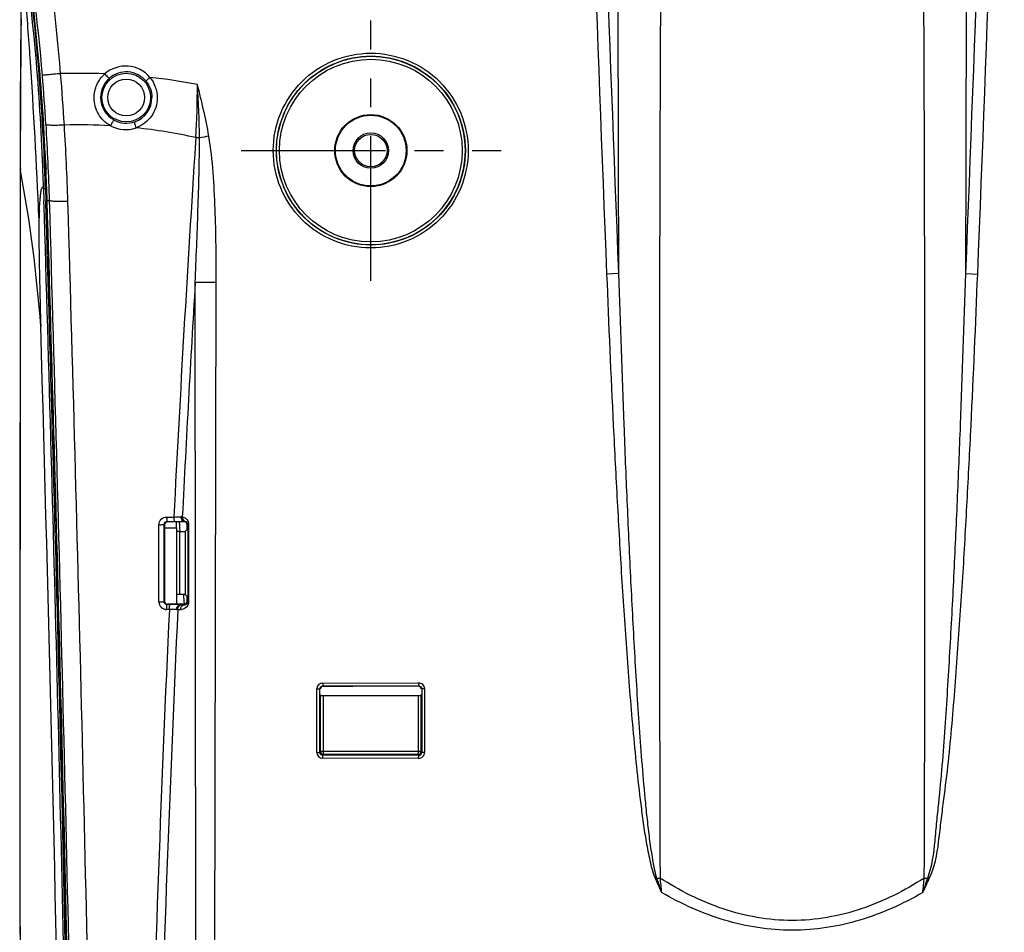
# Model space of a CAD drawing. Header units: millimetres. Extents: x 0 to 1660, y 0 to 1166.
# Tile 59 of 94: x 905 to 1072, y 520 to 675. Entities that reach past the tile are written whole.
import ezdxf

# ---------------------------------------------------------------- set-up
doc = ezdxf.new("R2010")
doc.units = ezdxf.units.MM
doc.header["$LTSCALE"] = 65.395
doc.linetypes.add('CENTER', pattern=[0.6, 0.375, -0.075, 0.075, -0.075])
doc.layers.get('0').update_dxf_attribs({"linetype": 'CONTINUOUS'})
doc.layers.add('FILETTATURE', color=7, linetype='CONTINUOUS')
doc.layers.add('SUPERFICI', color=7, linetype='CONTINUOUS')

msp = doc.modelspace()

# ---------------------------------------------------------------- linework, layer by layer
at = {"color": 9, "linetype": 'Continuous'}
for p, q in [((934.42, 655.21), (934.36, 654.36)), ((908.59, 646.59), (908.65, 644.49)), ((908.89, 646.58), (908.95, 644.5)), ((909.17, 644.51), (909.1, 646.56)), ((909.2, 644.51), (909.59, 644.52)), ((1006.14, 632.13), (1004.13, 632.05)), ((1065.08, 632.13), (1067.09, 632.05)), ((934.56, 404.5), (934.32, 630.62)), ((937.61, 513.5), (937.88, 630.62)), ((929.47, 590.81), (930.7, 590.81)), ((929.55, 590.06), (930.78, 590.06)), ((929.55, 590.06), (929.61, 590)), ((931.69, 589.43), (931.66, 589.96)), ((931.88, 590.86), (931.93, 590.86)), ((928.17, 576.4), (928.17, 589.5)), ((929.06, 576.45), (929.06, 589.56)), ((929.06, 589.56), (929.11, 589.5)), ((929.11, 589), (931.15, 589)), ((931.63, 588.35), (931.63, 577.65)), ((931.71, 589.03), (931.69, 589.43)), ((931.75, 588.36), (931.71, 589.03)), ((932.63, 588.37), (932.63, 577.63)), ((933.04, 589.6), (932.94, 589.5)), ((933.19, 589.6), (933.04, 589.6)), ((933.04, 589.6), (933.04, 576.39)), ((933.19, 589.6), (933.19, 576.39)), ((929.06, 576.45), (929.11, 576.5)), ((932.4, 577.54), (932.39, 577.62)), ((932.46, 576.47), (932.4, 577.54)), ((932.49, 576.05), (932.46, 576.47)), ((933.04, 576.39), (932.93, 576.5)), ((929.94, 575.1), (929.47, 575.1)), ((929.56, 575.95), (929.61, 576)), ((930.02, 575.95), (929.56, 575.95)), ((931.76, 576), (931.76, 575.93)), ((932.44, 576), (932.43, 576)), ((932.51, 575.92), (932.44, 576)), ((933.19, 576.39), (933.04, 576.39)), ((954.95, 561.63), (955.48, 561.63)), ((954.95, 550.87), (954.95, 561.63)), ((955.48, 550.87), (955.48, 561.63)), ((955.95, 562.63), (972.23, 562.65)), ((955.98, 562.13), (972.26, 562.15)), ((956.04, 562.07), (955.98, 562.13)), ((972.2, 562.09), (972.26, 562.15)), ((973.23, 561.65), (972.76, 561.65)), ((972.76, 561.65), (972.76, 550.85)), ((973.23, 561.65), (973.23, 550.85)), ((955.6, 550.99), (955.6, 560.53)), ((956.1, 550.49), (956.1, 560.5)), ((972.12, 560.5), (972.12, 550.49)), ((972.62, 560.53), (972.62, 550.99)), ((954.95, 550.87), (955.48, 550.87)), ((955.6, 550.99), (955.48, 550.87)), ((972.62, 550.99), (955.6, 550.99)), ((972.23, 549.85), (955.95, 549.87)), ((956.1, 550.49), (955.98, 550.37)), ((972.26, 550.35), (955.98, 550.37)), ((972.12, 550.49), (956.1, 550.49)), ((972.26, 550.35), (972.12, 550.49)), ((972.76, 550.85), (972.62, 550.99)), ((973.23, 550.85), (972.76, 550.85)), ((1012.61, 529.54), (1012.38, 529.44)), ((1012.61, 529.54), (1013.18, 529.54)), ((1058.04, 529.54), (1058.61, 529.54))]:
    msp.add_line(p, q, dxfattribs=at)
at = {"color": 7, "linetype": 'Continuous'}
for p, q in [((908.93, 651.39), (908.98, 650.28)), ((908.98, 650.28), (909, 649.94)), ((909.09, 646.59), (909.15, 644.51)), ((932.44, 590), (929.61, 590)), ((931.14, 589.81), (931.13, 590)), ((931.15, 589), (931.14, 589.81)), ((932.51, 590.07), (932.44, 590)), ((932.47, 590.07), (932.47, 590.07)), ((932.47, 590.07), (932.48, 590.07)), ((932.48, 590.07), (932.47, 590.07)), ((932.48, 590.07), (932.48, 590.07)), ((932.48, 590.07), (932.5, 590.07)), ((932.5, 590.07), (932.51, 590.07)), ((929.11, 589.5), (929.11, 576.5)), ((931.15, 589), (931.15, 576)), ((931.63, 588.35), (931.15, 588.35)), ((932.94, 588.68), (932.63, 588.37)), ((932.94, 588.68), (932.94, 589.5)), ((931.63, 577.65), (931.15, 577.65)), ((932.93, 577.33), (932.63, 577.63)), ((932.93, 576.64), (932.93, 577.33)), ((932.93, 576.5), (932.93, 576.64)), ((932.43, 576), (929.61, 576)), ((955.6, 560.53), (955.54, 560.7)), ((956.1, 560.5), (972.12, 560.5)), ((972.62, 560.53), (972.7, 560.76))]:
    msp.add_line(p, q, dxfattribs=at)
at = {"color": 9, "linetype": 'Continuous'}
for centre, radius in [((964.11, 653), 16), ((964.11, 653), 15.5), ((922.61, 662), 4.12), ((922.61, 662), 3.12)]:
    msp.add_circle(centre, radius, dxfattribs=at)
at = {"color": 7, "linetype": 'Continuous'}
for radius in [6.12, 6]:
    msp.add_circle((964.11, 653), radius, dxfattribs=at)
at = {"color": 9, "linetype": 'Continuous'}
for centre, radius, start, end in [((20998.99, 594.3), 19985.91, 179.530631, 180.185631), ((-18928.05, 594.33), 19986.19, 359.814264, 0.469253), ((21067.11, 1428.72), 20078.79, 181.922133, 182.273943), ((21122.09, 1428.72), 20131.71, 181.916872, 182.267722), ((21010.69, 703.97), 20004.67, 179.848603, 180.205772), ((-18939.51, 703.98), 20004.71, 359.794212, 0.15138), ((-19050.87, 1428.72), 20131.71, 357.732275, 358.083125), ((-18995.89, 1428.72), 20078.79, 357.726054, 358.077864), ((510.81, 631.8), 402.13, 4.8858, 8.8128), ((509.98, 631.81), 399.86, 4.8704, 8.7853), ((922.52, 661.99), 5.36, 39.8918, 131.3475), ((550.02, 635.22), 359.66, 3.5371, 4.87), ((914.78, 561.8), 104.31, 87.6964, 91.8149), ((521.67, 633.48), 391.17, 3.4955, 4.7765), ((922.62, 662), 4.35, 131.392, 180.0503), ((922.62, 662), 4.36, 39.8652, 131.3991), ((914.58, 559.05), 107.06, 79.1776, 83.5338), ((798.04, 663.66), 136.64, 356.4531, 0.2291), ((801.94, 654.57), 133.09, 0.2533, 4.1547), ((922.62, 662.01), 4.35, 180.0577, 241.3612), ((922.62, 662), 4.35, 289.2334, 359.9524), ((508.5, 632.66), 401.27, 1.6946, 3.5369), ((914.8, 568.06), 89.31, 86.6965, 91.7254), ((509.06, 632.38), 403.82, 1.6976, 3.5421), ((922.51, 661.92), 5.36, 241.3742, 289.269), ((922.62, 662.01), 4.36, 241.3479, 289.249), ((914.52, 565.21), 92.17, 77.53, 83.9185), ((933.02, 636.39), 18.87, 83.8871, 85.7441), ((974.52, 442.97), 215.83, 100.111, 100.5448), ((5284.82, 371.61), 4359.64, 176.28147, 177.11808), ((-14088.41, 184.99), 15004.09, 1.099126, 1.754973), ((-14132.93, 183.9), 15048.93, 1.101492, 1.753918), ((-14085.14, 185.04), 15001.35, 1.113201, 1.755169), ((-16340.58, 133.88), 17257.73, 1.087825, 1.695592), ((-16300.4, 134.19), 17220.67, 1.089112, 1.697613), ((5286.03, 370.84), 4359.46, 176.58369, 177.1072), ((935.94, 15.52), 615.1, 89.81924, 90.15079), ((931.99, 590.11), 0.748, 79.1884, 94.0355), ((932.74, 590.59), 0.533, 246.3623, 257.2393), ((932.6, 589.6), 0.444, 359.9647, 7.5294), ((5266.95, 372.34), 4341.76, 177.32339, 179.66767), ((5290.51, 370.58), 4363.94, 177.31337, 179.64627), ((929.47, 576.4), 1.3, 180.0162, 269.9488), ((929.64, 642.43), 67.32, 271.3127, 271.4685), ((934.68, 728.35), 153.26, 268.7599, 268.9476), ((930.88, 522.78), 53.17, 88.782, 89.0563), ((935.33, 729.26), 153.36, 268.7615, 268.9482), ((955.95, 561.63), 1, 90.1115, 180.0087), ((972.23, 561.65), 0.999, 0.0297, 90.1114), ((955.95, 550.87), 1, 179.9912, 269.8885), ((956.1, 550.99), 0.5, 180.0033, 269.9967), ((972.12, 550.99), 0.5, 270.0033, 359.9967), ((972.23, 550.85), 0.999, 269.8888, 359.9701), ((972.26, 550.85), 0.499, 269.8242, 359.9459), ((1083.25, 560.03), 77.18, 203.3446, 205.2671), ((1086.83, 553.27), 77.92, 197.7272, 199.6376), ((1081.85, 535.7), 68.95, 185.1207, 187.1787), ((987, 552.39), 75.17, 340.3251, 342.3055), ((989.37, 535.7), 68.94, 352.8206, 354.879), ((991.12, 558.61), 73.74, 334.6855, 336.6981)]:
    msp.add_arc(centre, radius, start, end, dxfattribs=at)
at = {"color": 7, "linetype": 'Continuous'}
for centre, radius, start, end in [((507.89, 632.31), 401.5, 5.284, 7.9511), ((507.89, 632.32), 401.5, 2.7232, 5.2835), ((507.95, 632.32), 401.43, 1.7402, 2.5164), ((-14087.54, 185), 15003.74, 1.113162, 1.755028), ((-15414.75, 148.57), 16331.48, 1.150503, 1.740186), ((930.8, 728.63), 138.57, 269.9927, 270.4739), ((931.21, 677.1), 87.04, 270.4847, 270.8556), ((932.44, 589.5), 0.497, 79.7357, 89.9459), ((929.61, 576.5), 0.501, 179.9894, 269.9604), ((930.04, 431.25), 144.69, 89.7071, 90.0054), ((930.16, 457.81), 118.13, 89.5628, 89.7039), ((930.33, 479.34), 96.6, 89.3871, 89.5645), ((930.65, 508.44), 67.5, 89.0623, 89.3969), ((956.04, 561.57), 0.5, 90.1013, 180.045), ((972.2, 561.59), 0.499, 359.9946, 90.1214)]:
    msp.add_arc(centre, radius, start, end, dxfattribs=at)
for centre, major_axis, ratio, start_param, end_param in [((931.63, 588.37), (1, 0), 0.017455, -1.570796, -0.017453), ((931.63, 577.63), (1, 0), 0.017455, 6.300639, 7.853982), ((1035.61, 543.04), (1092.84, 0), 0.017455, 1.628855, 1.64367), ((956.1, 560.53), (0.5, 0), 0.052408, 3.159046, 4.712389), ((972.12, 560.53), (0.5, 0), 0.052408, -1.570796, -0.017453)]:
    msp.add_ellipse(centre, major_axis=major_axis, ratio=ratio, start_param=start_param, end_param=end_param, dxfattribs=at)
at = {"color": 9, "linetype": 'Continuous'}
for points, knots in [([(964.08, 636.47), (961.93, 636.47), (957.59, 637.34), (952.1, 641.01), (948.42, 646.51), (947.13, 653), (948.42, 659.49), (952.1, 664.99), (957.59, 668.67), (961.93, 669.53), (964.08, 669.53)], [0, 0, 0, 0, 0.124887, 0.249816, 0.374859, 0.499999, 0.625139, 0.750182, 0.875111, 1, 1, 1, 1]), ([(964.11, 636.97), (962.03, 636.97), (957.82, 637.81), (952.5, 641.37), (948.94, 646.71), (947.69, 653), (948.94, 659.3), (952.5, 664.63), (957.82, 668.19), (962.03, 669.03), (964.11, 669.03)], [0, 0, 0, 0, 0.124881, 0.249805, 0.37485, 0.499999, 0.625148, 0.750194, 0.875117, 1, 1, 1, 1]), ([(964.08, 669.53), (966.23, 669.53), (970.58, 668.68), (976.08, 665.01), (979.77, 659.5), (981.06, 653), (979.77, 646.5), (976.08, 641), (970.58, 637.32), (966.23, 636.47), (964.08, 636.47)], [0, 0, 0, 0, 0.124879, 0.249847, 0.374899, 0.499999, 0.625099, 0.750151, 0.875119, 1, 1, 1, 1]), ([(964.11, 669.03), (966.2, 669.03), (970.41, 668.2), (975.75, 664.64), (979.32, 659.3), (980.58, 653), (979.32, 646.7), (975.75, 641.36), (970.41, 637.8), (966.2, 636.97), (964.11, 636.97)], [0, 0, 0, 0, 0.124872, 0.249837, 0.374893, 0.499999, 0.625105, 0.750161, 0.875126, 1, 1, 1, 1]), ([(911.48, 666.05), (911.08, 666.02), (910.36, 665.95), (909.41, 665.88), (908.79, 665.78), (908.47, 665.79), (908.39, 665.76)], [0, 0, 0, 0, 0.384364, 0.703912, 0.918158, 1, 1, 1, 1]), ([(917.16, 661.96), (917.16, 662.72), (917.48, 664.25), (918.41, 665.52), (918.97, 666.02)], [0, 0, 0, 0, 0.500325, 1, 1, 1, 1]), ([(918.97, 666.02), (919.06, 665.92), (919.23, 665.74), (919.46, 665.48), (919.61, 665.37), (919.71, 665.25), (919.74, 665.27)], [0, 0, 0, 0, 0.370392, 0.692557, 0.912978, 1, 1, 1, 1]), ([(926.63, 665.43), (926.54, 665.36), (926.38, 665.22), (926.16, 665.02), (926.06, 664.89), (925.95, 664.82), (925.96, 664.79)], [0, 0, 0, 0, 0.381666, 0.702037, 0.916721, 1, 1, 1, 1]), ([(919.95, 657.22), (919.11, 657.68), (917.67, 659.08), (917.16, 661.01), (917.16, 661.96)], [0, 0, 0, 0, 0.499872, 1, 1, 1, 1]), ([(927.87, 661.97), (927.87, 660.87), (927.18, 658.64), (925.31, 657.23), (924.28, 656.87)], [0, 0, 0, 0, 0.501453, 1, 1, 1, 1]), ([(912.11, 657.33), (911.71, 657.31), (910.99, 657.28), (910.13, 657.27), (909.58, 657.3), (909.29, 657.32), (909.12, 657.35), (909.01, 657.38), (909, 657.41)], [0, 0, 0, 0, 0.380957, 0.698033, 0.819784, 0.911967, 0.971905, 1, 1, 1, 1]), ([(919.95, 657.22), (920.01, 657.34), (920.14, 657.56), (920.31, 657.89), (920.44, 658.04), (920.5, 658.19), (920.53, 658.19)], [0, 0, 0, 0, 0.36704, 0.691153, 0.91422, 1, 1, 1, 1]), ([(924.28, 656.87), (924.24, 656.99), (924.16, 657.22), (924.07, 657.54), (924.04, 657.74), (924.03, 657.88), (924.06, 657.9)], [0, 0, 0, 0, 0.368012, 0.686773, 0.906081, 1, 1, 1, 1]), ([(934.32, 630.62), (934.49, 634.71), (934.8, 642.88), (935.05, 651.06), (935.03, 655.15)], [0, 0, 0, 0, 0.500037, 1, 1, 1, 1]), ([(937.88, 630.62), (937.89, 634.77), (937.83, 640.99), (937.41, 649.27), (937, 653.41), (936.63, 655.45)], [0, 0, 0, 0, 0.500042, 0.750062, 1, 1, 1, 1]), ([(912.7, 644.34), (912.31, 644.33), (911.58, 644.33), (910.72, 644.35), (910.17, 644.39), (909.88, 644.42), (909.7, 644.46), (909.6, 644.5), (909.59, 644.52)], [0, 0, 0, 0, 0.380851, 0.698015, 0.819826, 0.91205, 0.971988, 1, 1, 1, 1]), ([(1004.13, 632.05), (1004.47, 623.47), (1005.03, 610.59), (1005.91, 593.44), (1006.65, 580.57), (1007.36, 569.86), (1008.01, 561.3), (1008.56, 554.88), (1009.17, 548.46), (1009.76, 543.13), (1010.34, 538.87), (1010.81, 535.68), (1011.47, 532.54), (1011.93, 530.42), (1012.38, 529.44)], [0, 0, 0, 0, 0.250003, 0.375005, 0.500006, 0.625008, 0.687508, 0.750009, 0.812509, 0.875009, 0.906258, 0.937515, 0.968747, 1, 1, 1, 1]), ([(1006.14, 632.13), (1006.42, 623.56), (1006.86, 610.71), (1007.56, 593.58), (1008.15, 580.73), (1008.71, 570.03), (1009.22, 561.47), (1009.64, 555.06), (1010.12, 548.65), (1010.58, 543.31), (1011.03, 539.05), (1011.4, 535.85), (1011.9, 532.68), (1012.26, 530.55), (1012.61, 529.54)], [0, 0, 0, 0, 0.250004, 0.375005, 0.500007, 0.625008, 0.687508, 0.750009, 0.812509, 0.875008, 0.906257, 0.937511, 0.96875, 1, 1, 1, 1]), ([(1058.61, 529.54), (1059.38, 531.54), (1059.79, 534.79), (1060.15, 539.06), (1060.59, 543.33), (1061.12, 548.65), (1061.58, 555.06), (1062, 561.48), (1062.51, 570.04), (1063.08, 580.74), (1063.66, 593.58), (1064.36, 610.71), (1064.81, 623.56), (1065.08, 632.13)], [0, 0, 0, 0, 0.06242, 0.093899, 0.125161, 0.187522, 0.250045, 0.312556, 0.37504, 0.500034, 0.625024, 0.750016, 1, 1, 1, 1]), ([(1058.84, 529.44), (1059.83, 531.34), (1060.38, 534.63), (1060.83, 538.89), (1061.39, 543.16), (1062.06, 548.48), (1062.69, 554.88), (1063.21, 561.3), (1063.68, 567.73), (1064.15, 574.15), (1064.71, 582.72), (1065.31, 593.44), (1066.2, 610.6), (1066.75, 623.47), (1067.09, 632.05)], [0, 0, 0, 0, 0.062363, 0.094008, 0.125284, 0.187549, 0.250085, 0.312603, 0.375077, 0.437569, 0.500065, 0.625048, 0.750032, 1, 1, 1, 1]), ([(928.17, 589.5), (928.17, 589.84), (928.45, 590.53), (929.14, 590.81), (929.47, 590.81)], [0, 0, 0, 0, 0.500287, 1, 1, 1, 1]), ([(929.06, 589.56), (929.06, 589.68), (929.16, 589.95), (929.43, 590.06), (929.55, 590.06)], [0, 0, 0, 0, 0.502893, 1, 1, 1, 1]), ([(929.47, 590.81), (929.47, 590.71), (929.47, 590.54), (929.49, 590.3), (929.51, 590.16), (929.53, 590.06), (929.55, 590.06)], [0, 0, 0, 0, 0.377376, 0.695519, 0.910581, 1, 1, 1, 1]), ([(930.7, 590.81), (930.81, 590.81), (931.2, 590.82), (931.6, 590.84), (931.88, 590.86)], [0, 0, 0, 0, 0.27618, 1, 1, 1, 1]), ([(930.7, 590.81), (930.7, 590.71), (930.7, 590.54), (930.72, 590.3), (930.75, 590.16), (930.76, 590.06), (930.78, 590.06)], [0, 0, 0, 0, 0.377377, 0.695519, 0.910581, 1, 1, 1, 1]), ([(931.88, 590.86), (931.89, 590.66), (931.96, 590.31), (932.29, 590.07), (932.44, 590.07)], [0, 0, 0, 0, 0.560452, 1, 1, 1, 1]), ([(931.93, 590.86), (931.94, 590.67), (932.02, 590.3), (932.36, 590.07), (932.51, 590.07)], [0, 0, 0, 0, 0.554796, 1, 1, 1, 1]), ([(932.13, 590.85), (932.12, 590.77), (932.14, 590.48), (932.33, 590.18), (932.52, 590.1)], [0, 0, 0, 0, 0.275809, 1, 1, 1, 1]), ([(932.13, 590.85), (932.35, 590.81), (932.86, 590.58), (933.14, 590.05), (933.18, 589.75)], [0, 0, 0, 0, 0.429977, 1, 1, 1, 1]), ([(932.62, 590.07), (932.66, 590.06), (932.85, 590.02), (933.02, 589.82), (933.04, 589.66)], [0, 0, 0, 0, 0.187822, 1, 1, 1, 1]), ([(928.17, 589.5), (928.28, 589.5), (928.48, 589.51), (928.77, 589.51), (928.92, 589.54), (929.05, 589.53), (929.06, 589.56)], [0, 0, 0, 0, 0.368174, 0.691618, 0.913779, 1, 1, 1, 1]), ([(928.17, 576.4), (928.28, 576.4), (928.48, 576.4), (928.77, 576.4), (928.92, 576.44), (929.05, 576.42), (929.06, 576.45)], [0, 0, 0, 0, 0.368381, 0.691978, 0.914152, 1, 1, 1, 1]), ([(929.47, 575.1), (929.47, 575.2), (929.47, 575.4), (929.49, 575.67), (929.52, 575.82), (929.53, 575.94), (929.56, 575.95)], [0, 0, 0, 0, 0.369044, 0.689475, 0.909372, 1, 1, 1, 1]), ([(929.94, 575.1), (929.93, 575.2), (929.94, 575.4), (929.95, 575.67), (929.98, 575.82), (930, 575.94), (930.02, 575.95)], [0, 0, 0, 0, 0.369044, 0.689475, 0.909372, 1, 1, 1, 1]), ([(931.18, 575.13), (931.09, 575.12), (930.68, 575.11), (930.26, 575.1), (929.94, 575.1)], [0, 0, 0, 0, 0.212855, 1, 1, 1, 1]), ([(931.18, 575.13), (931.18, 575.32), (931.26, 575.69), (931.6, 575.93), (931.76, 575.93)], [0, 0, 0, 0, 0.554223, 1, 1, 1, 1]), ([(931.36, 575.13), (931.36, 575.31), (931.45, 575.65), (931.75, 575.88), (931.9, 575.91)], [0, 0, 0, 0, 0.529578, 1, 1, 1, 1]), ([(933.19, 576.39), (933.19, 576.01), (932.83, 575.31), (932.14, 575.11), (931.86, 575.12)], [0, 0, 0, 0, 0.574742, 1, 1, 1, 1]), ([(931.86, 575.12), (931.86, 575.3), (931.95, 575.64), (932.25, 575.87), (932.4, 575.9)], [0, 0, 0, 0, 0.529559, 1, 1, 1, 1]), ([(931.9, 575.91), (931.92, 575.92), (931.96, 575.93), (932, 575.93), (932.01, 575.93)], [0, 0, 0, 0, 0.50257, 1, 1, 1, 1]), ([(932.4, 575.9), (932.42, 575.91), (932.46, 575.92), (932.49, 575.92), (932.51, 575.92)], [0, 0, 0, 0, 0.502562, 1, 1, 1, 1]), ([(933.04, 576.39), (933.04, 576.23), (932.87, 575.96), (932.61, 575.91), (932.51, 575.92)], [0, 0, 0, 0, 0.625471, 1, 1, 1, 1]), ([(955.48, 561.63), (955.48, 561.76), (955.59, 562.02), (955.85, 562.13), (955.98, 562.13)], [0, 0, 0, 0, 0.50161, 1, 1, 1, 1]), ([(955.95, 562.63), (955.95, 562.51), (955.94, 562.35), (955.97, 562.2), (955.97, 562.13), (955.98, 562.13)], [0, 0, 0, 0, 0.69719, 0.914784, 1, 1, 1, 1]), ([(972.23, 562.65), (972.23, 562.53), (972.22, 562.37), (972.25, 562.22), (972.25, 562.15), (972.26, 562.15)], [0, 0, 0, 0, 0.6986, 0.916217, 1, 1, 1, 1]), ([(972.26, 562.15), (972.39, 562.15), (972.65, 562.04), (972.76, 561.78), (972.76, 561.65)], [0, 0, 0, 0, 0.499035, 1, 1, 1, 1]), ([(955.98, 550.37), (955.85, 550.37), (955.59, 550.48), (955.48, 550.74), (955.48, 550.87)], [0, 0, 0, 0, 0.499015, 1, 1, 1, 1]), ([(955.95, 549.87), (955.95, 549.99), (955.94, 550.16), (955.97, 550.3), (955.97, 550.37), (955.98, 550.37)], [0, 0, 0, 0, 0.697189, 0.914784, 1, 1, 1, 1]), ([(972.23, 549.85), (972.23, 549.97), (972.22, 550.14), (972.25, 550.28), (972.25, 550.35), (972.26, 550.35)], [0, 0, 0, 0, 0.6986, 0.916217, 1, 1, 1, 1]), ([(1058.04, 529.54), (1054.7, 527.4), (1047.55, 523.75), (1035.62, 521.63), (1023.68, 523.75), (1016.52, 527.4), (1013.18, 529.54)], [0, 0, 0, 0, 0.250133, 0.499909, 0.749742, 1, 1, 1, 1]), ([(1057.78, 527.08), (1054.42, 525.14), (1047.28, 521.89), (1035.61, 520.06), (1023.94, 521.89), (1016.81, 525.14), (1013.45, 527.08)], [0, 0, 0, 0, 0.250082, 0.499925, 0.749812, 1, 1, 1, 1])]:
    msp.add_open_spline(points, degree=3, knots=knots, dxfattribs=at)
for points in [[(926.63, 665.43), (927.41, 664.49), (927.88, 663.19), (927.87, 661.97)], [(925.96, 664.79), (926.6, 664.03), (926.98, 662.99), (926.98, 662)], [(936.63, 655.45), (936.11, 658.39), (935.45, 661.32), (934.68, 664.21)], [(933.18, 589.75), (933.18, 589.7), (933.19, 589.65), (933.19, 589.6)], [(929.3, 576.02), (929.16, 576.1), (929.06, 576.28), (929.06, 576.45)], [(929.56, 575.95), (929.47, 575.95), (929.38, 575.97), (929.3, 576.02)], [(1058.61, 529.54), (1058.69, 529.51), (1058.77, 529.48), (1058.84, 529.44)]]:
    msp.add_open_spline(points, degree=3, dxfattribs=at)
at = {"color": 7, "linetype": 'Continuous'}
for points, knots in [([(929.61, 590), (929.48, 590), (929.22, 589.89), (929.11, 589.63), (929.11, 589.5)], [0, 0, 0, 0, 0.499351, 1, 1, 1, 1]), ([(932.51, 590.07), (932.53, 590.07), (932.57, 590.07), (932.6, 590.07), (932.62, 590.07)], [0, 0, 0, 0, 0.53299, 1, 1, 1, 1]), ([(932.94, 589.5), (932.94, 589.62), (932.86, 589.85), (932.64, 589.97), (932.53, 589.99)], [0, 0, 0, 0, 0.501501, 1, 1, 1, 1]), ([(932.43, 576), (932.56, 576), (932.82, 576.1), (932.93, 576.37), (932.93, 576.5)], [0, 0, 0, 0, 0.490095, 1, 1, 1, 1])]:
    msp.add_open_spline(points, degree=3, knots=knots, dxfattribs=at)
at = {"layer": 'FILETTATURE', "color": 7, "linetype": 'Continuous'}
for radius in [3, 2.75]:
    msp.add_circle((964.11, 653), radius, dxfattribs=at)
at = {"layer": 'SUPERFICI', "color": 7, "linetype": 'Continuous'}
for p, q in [((904.76, 675.36), (904.74, 673.17)), ((904.74, 673.17), (904.73, 670.84)), ((904.73, 670.84), (904.7, 668.4)), ((904.7, 668.4), (904.68, 665.86)), ((904.68, 665.86), (904.67, 663.23)), ((904.67, 663.23), (904.66, 660.54)), ((904.66, 660.54), (904.65, 657.77)), ((904.65, 657.77), (904.64, 654.95)), ((904.64, 654.95), (904.64, 652.08)), ((904.64, 652.08), (904.64, 649.92)), ((908.97, 650.28), (908.93, 651.39)), ((904.64, 649.92), (904.63, 631.88)), ((904.63, 631.88), (904.61, 613.23)), ((904.61, 613.23), (904.59, 594.57)), ((904.59, 594.57), (904.57, 575.91)), ((904.57, 575.91), (904.55, 557.25)), ((904.55, 557.25), (904.56, 538.61)), ((904.56, 538.61), (904.58, 519.98))]:
    msp.add_line(p, q, dxfattribs=at)
at = {"layer": 'SUPERFICI', "color": 2, "linetype": 'CENTER'}
for p, q in [((964.11, 630.92), (964.11, 675.08)), ((942.09, 653), (986.24, 653))]:
    msp.add_line(p, q, dxfattribs=at)
at = {"layer": 'SUPERFICI', "color": 9, "linetype": 'Continuous'}
for p, q in [((906.3, 668.88), (906.28, 669.18)), ((907.67, 669.26), (907.55, 669.26)), ((904.66, 649.92), (904.66, 650.66)), ((904.66, 649.63), (904.66, 649.92)), ((909.09, 646.59), (909.1, 646.56))]:
    msp.add_line(p, q, dxfattribs=at)
at = {"layer": 'SUPERFICI', "color": 7, "linetype": 'Continuous'}
for centre, radius, start, end in [((506.85, 634.3), 401.92, 4.9879, 7.8207), ((506.14, 634.2), 403.15, 2.2864, 2.6531), ((506.03, 634.19), 403.25, 1.762, 2.2864)]:
    msp.add_arc(centre, radius, start, end, dxfattribs=at)
at = {"layer": 'SUPERFICI', "color": 9, "linetype": 'Continuous'}
for centre, radius, start, end in [((506.89, 634.29), 402.18, 4.9881, 7.8235), ((-123.22, 598.29), 1031.93, 3.93917, 4.53161), ((-121.3, 598.41), 1030.01, 2.40143, 3.92328), ((505.72, 634.21), 403.06, 2.2828, 4.9876), ((506.7, 634.26), 402.38, 2.2808, 4.9897), ((505.06, 634.18), 403.71, 1.7617, 2.2832), ((500.2, 634.02), 408.88, 1.7611, 2.2786), ((508.05, 634.2), 401.25, 1.7662, 2.2975), ((905.38, 649.92), 0.739, 179.9988, 184.6378), ((905.41, 649.92), 0.77, 184.7019, 194.2531), ((668.1, 605.45), 240.66, 4.2236, 10.5803), ((1017.19, 636.9), 109.48, 176.938, 177.5585), ((-14279.5, 184.9), 15193.92, 1.098748, 1.65293)]:
    msp.add_arc(centre, radius, start, end, dxfattribs=at)
for points, knots in [([(904.66, 650.66), (904.66, 656.22), (904.68, 666.17), (904.81, 676.11), (904.77, 680.49)], [0, 0, 0, 0, 0.559669, 1, 1, 1, 1]), ([(907.25, 669.25), (907.25, 669.24), (907.3, 669.25), (907.38, 669.24), (907.48, 669.25), (907.55, 669.26)], [0, 0, 0, 0, 0.081657, 0.298614, 1, 1, 1, 1]), ([(904.96, 457.05), (904.82, 473.26), (904.48, 537.46), (904.67, 601.65), (904.66, 649.63)], [0, 0, 0, 0, 0.252598, 1, 1, 1, 1]), ([(907.98, 644.52), (908.01, 644.92), (908.08, 645.58), (908.19, 646.33), (908.3, 646.66), (908.4, 646.81), (908.54, 646.74), (908.56, 646.65), (908.59, 646.6)], [0, 0, 0, 0, 0.47036, 0.769813, 0.85328, 0.898496, 0.933687, 1, 1, 1, 1]), ([(908.59, 646.59), (908.59, 646.58), (908.63, 646.59), (908.72, 646.57), (908.82, 646.58), (908.89, 646.58)], [0, 0, 0, 0, 0.083192, 0.300827, 1, 1, 1, 1]), ([(909.12, 646.56), (909.12, 646.56), (909.11, 646.56), (909.11, 646.56), (909.11, 646.56)], [0, 0, 0, 0, 0.700956, 1, 1, 1, 1]), ([(907.87, 642.75), (907.87, 642.9), (907.91, 643.49), (907.95, 644.08), (907.98, 644.51)], [0, 0, 0, 0, 0.265846, 1, 1, 1, 1]), ([(907.81, 641.56), (907.77, 640.7), (907.78, 638.53), (907.82, 634.66), (907.93, 629.39), (908.04, 625.43), (908.1, 623.17)], [0, 0, 0, 0, 0.141196, 0.35306, 0.63152, 1, 1, 1, 1])]:
    msp.add_open_spline(points, degree=3, knots=knots, dxfattribs=at)
msp.add_open_spline([(904.66, 649.63), (904.65, 649.69), (904.64, 649.76), (904.64, 649.82)], degree=3, dxfattribs=at)

doc.saveas('drawing.dxf')
